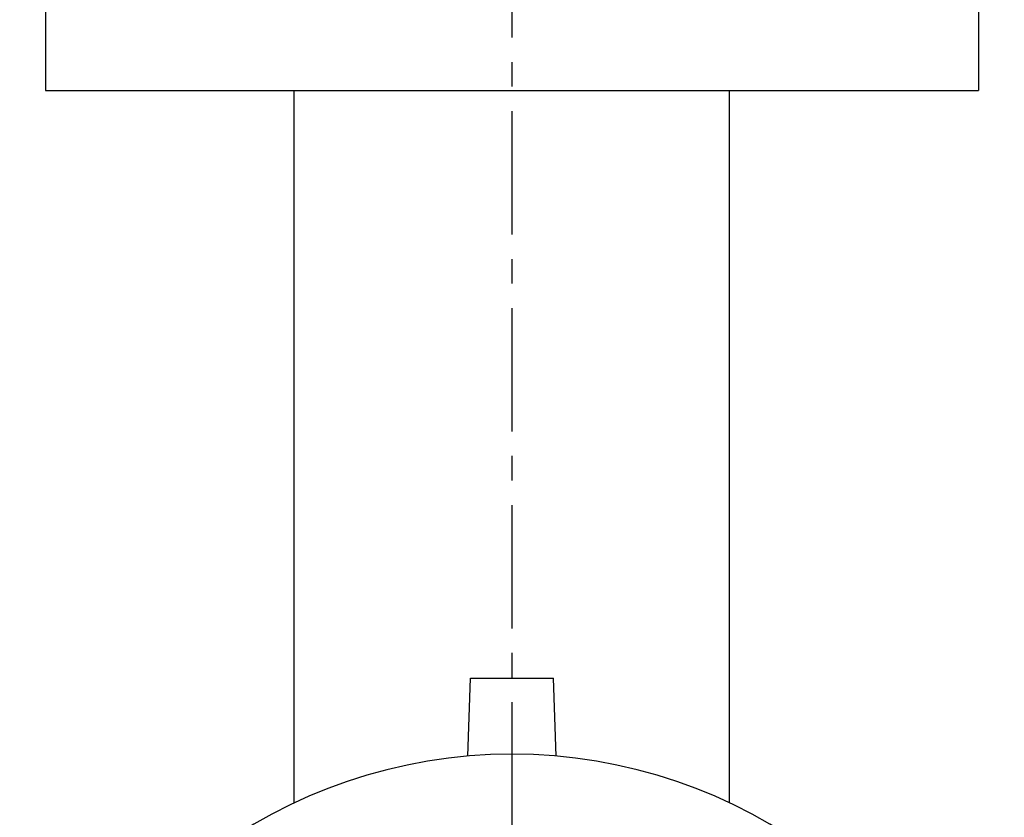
# Model space of a CAD drawing. Header units: millimetres. Extents: x 297 to 472, y 52 to 476.
# Tile 42 of 43: x 313 to 456, y 146 to 262. Entities that reach past the tile are written whole.
import ezdxf

# ---------------------------------------------------------------- set-up
doc = ezdxf.new("R2010")
doc.units = ezdxf.units.MM
doc.header["$LTSCALE"] = 47.498
doc.linetypes.add('CENTER', pattern=[0.6, 0.375, -0.075, 0.075, -0.075])
doc.layers.get('0').update_dxf_attribs({"linetype": 'CONTINUOUS'})
doc.layers.add('DEFAULT_1', color=7, linetype='CENTER')

msp = doc.modelspace()

# ---------------------------------------------------------------- linework, layer by layer
at = {"color": 7, "linetype": 'CONTINUOUS'}
for p, q in [((317.12, 361.42), (317.12, 251.42)), ((452.12, 269.58), (452.12, 251.42)), ((317.12, 251.42), (452.12, 251.42)), ((353.12, 148.38), (353.12, 251.42)), ((416.12, 148.38), (416.12, 251.42)), ((378.23, 155.14), (378.62, 166.42)), ((378.62, 166.42), (390.62, 166.42)), ((391.01, 155.14), (390.62, 166.42))]:
    msp.add_line(p, q, dxfattribs=at)
msp.add_arc((384.62, 81.42), 74, 15.6804, 164.3196, dxfattribs=at)
at = {"layer": 'DEFAULT_1', "color": 2, "linetype": 'CENTER'}
msp.add_line((384.62, 476.42), (384.62, 110.42), dxfattribs=at)

doc.saveas('drawing.dxf')
